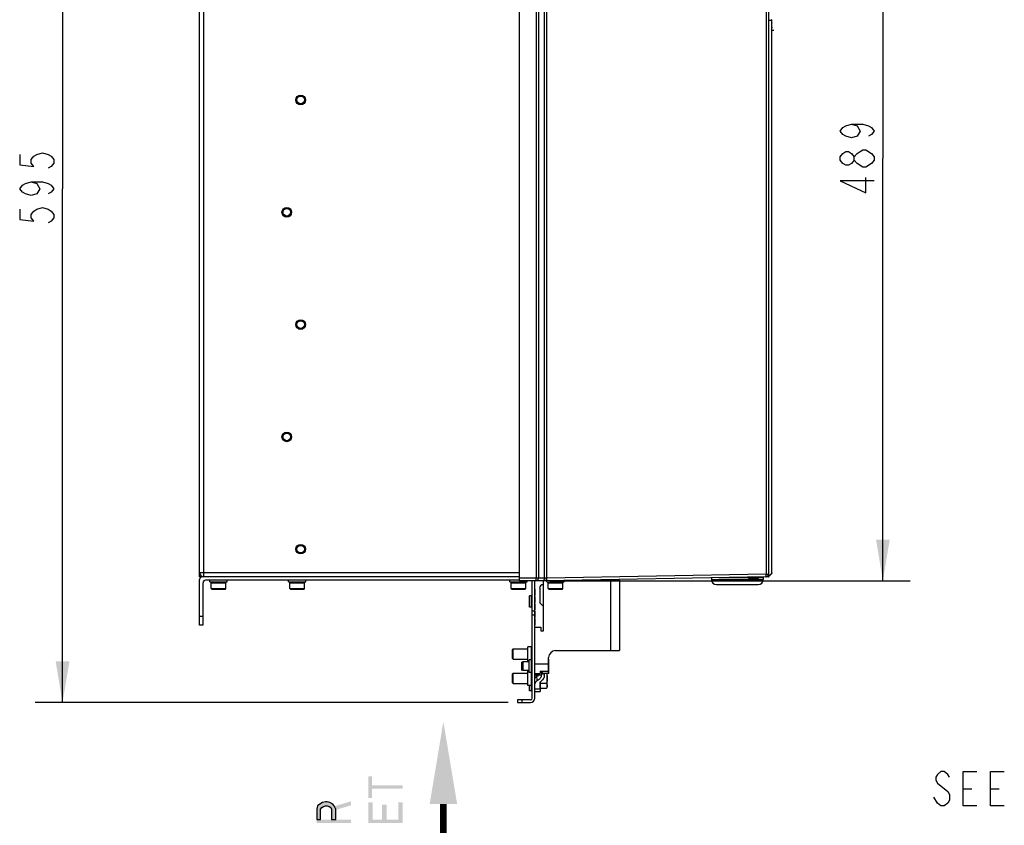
# Model space of a CAD drawing. Header units: inches. Extents: x 0 to 117, y 0 to 83.
# Tile 21 of 83: x 35 to 57, y 29 to 47. Entities that reach past the tile are written whole.
import ezdxf

# ---------------------------------------------------------------- set-up
doc = ezdxf.new("R2010")
doc.units = ezdxf.units.IN
doc.header["$LTSCALE"] = 6.431102
doc.header["$MEASUREMENT"] = 0
doc.layers.get('0').update_dxf_attribs({"linetype": 'CONTINUOUS'})
doc.layers.add('02___PRT_ALL_AXES', color=7, linetype='CONTINUOUS')
doc.layers.add('ROUNDS', color=7, linetype='CONTINUOUS')
doc.styles.get("Standard").update_dxf_attribs({"font": 'txt', "width": 0.8})
doc.dimstyles.new('DIMSTYLE_1', dxfattribs={"dimtxt": 0.78125, "dimasz": 0.9375, "dimexe": 0.18, "dimexo": 0.0625, "dimgap": 0.09, "dimtad": 1, "dimdec": 0, "dimzin": 4, "dimdsep": 46, "dimtxsty": 'STANDARD', "dimblk": '_FILLED', "dimblk1": '_FILLED', "dimblk2": '_FILLED', "dimcen": 0.09, "dimadec": 0, "dimazin": 0, "dimtfac": 1, "dimtdec": 0, "dimtofl": 0, "dimtmove": 0, "dimatfit": 3, "dimldrblk": '_FILLED', "dimfxl": 1, "dimtolj": 1, "dimtzin": 4, "dimarcsym": 0})

# ---------------------------------------------------------------- blocks, each defined once
blk = doc.blocks.new('_FILLED')
at = {"color": 0, "linetype": 'BYBLOCK'}
blk.add_solid([(0, 0), (-1, 0.167), (-1, -0.167)], dxfattribs=at)
blk = doc.blocks.new('*D2')
at = {"color": 7, "linetype": 'CONTINUOUS'}
for p, q in [((46.737, 53.712), (55.32, 53.712)), ((54.695, 53.712), (54.695, 44.091)), ((54.695, 34.47), (54.695, 44.091)), ((47.104, 34.47), (55.32, 34.47))]:
    blk.add_line(p, q, dxfattribs=at)
at = {"color": 7, "linetype": 'CONTINUOUS', "xscale": 0.9375, "yscale": 0.9375, "zscale": 0.9375}
for p, rotation in [((54.695, 53.712), 90), ((54.695, 34.47), 270)]:
    blk.add_blockref('_FILLED', p, dxfattribs=dict(at, rotation=rotation))
blk = doc.blocks.new('*D12')
at = {"color": 7, "linetype": 'CONTINUOUS'}
for p, q in [((38.815, 55.11), (35.382, 55.11)), ((36.007, 55.11), (36.007, 43.402)), ((36.007, 31.694), (36.007, 43.402)), ((46.158, 31.694), (35.382, 31.694))]:
    blk.add_line(p, q, dxfattribs=at)
at = {"color": 7, "linetype": 'CONTINUOUS', "xscale": 0.9375, "yscale": 0.9375, "zscale": 0.9375}
for p, rotation in [((36.007, 55.11), 90), ((36.007, 31.694), 270)]:
    blk.add_blockref('_FILLED', p, dxfattribs=dict(at, rotation=rotation))
blk = doc.blocks.new('SYMBOL_9_BL2', base_point=(44.682, 29.18))
at = {"color": 7, "linetype": 'CONTINUOUS', "const_width": 0.15}
blk.add_lwpolyline([(44.682, 29.382), (44.687, 27.103)], dxfattribs=at)
at = {"color": 7, "linetype": 'CONTINUOUS'}
blk.add_solid([(44.995, 29.382), (44.682, 31.257), (44.37, 29.382)], dxfattribs=at)

msp = doc.modelspace()

# ---------------------------------------------------------------- hatches: boundary and pattern name
at = {"linetype": 'CONTINUOUS'}
msp.add_hatch(color=7, dxfattribs=at).paths.add_polyline_path([(41.799, 29.025), (41.883, 29.025), (41.883, 29.26), (41.916, 29.299), (41.949, 29.325), (41.999, 29.338), (42.032, 29.338), (42.082, 29.325), (42.115, 29.299), (42.132, 29.26), (42.132, 29.025), (42.232, 29.025), (42.232, 29.26), (42.198, 29.338), (42.165, 29.377), (42.099, 29.416), (42.032, 29.429), (41.999, 29.429), (41.932, 29.416), (41.866, 29.377), (41.816, 29.338), (41.799, 29.26)])

# ---------------------------------------------------------------- linework, layer by layer
at = {"color": 7, "linetype": 'CONTINUOUS'}
for p, q in [((46.42, 34.47), (46.42, 53.722)), ((46.793, 53.653), (46.793, 34.529)), ((46.847, 53.652), (46.847, 34.529)), ((39.226, 34.558), (39.226, 53.456)), ((46.988, 34.529), (46.988, 53.54)), ((47.042, 34.529), (47.042, 53.504)), ((39.128, 34.657), (39.128, 53.358)), ((52.033, 53.196), (52.033, 34.616)), ((52.089, 53.196), (52.089, 34.616)), ((52.089, 47.243), (52.091, 47.243)), ((52.091, 47.243), (52.091, 34.571)), ((52.091, 47.243), (52.167, 47.242)), ((52.164, 47.187), (52.165, 47.19)), ((52.164, 47.187), (52.164, 47.189)), ((52.164, 47.184), (52.164, 47.187)), ((52.164, 47.184), (52.164, 47.187)), ((52.164, 47.184), (52.165, 47.184)), ((52.164, 47.184), (52.165, 47.184)), ((52.164, 47.179), (52.164, 47.184)), ((52.164, 47.175), (52.164, 47.179)), ((52.164, 47.079), (52.164, 47.175)), ((52.165, 47.19), (52.167, 47.19)), ((52.167, 47.19), (52.167, 47.242)), ((52.164, 47.075), (52.164, 47.079)), ((52.164, 47.072), (52.164, 47.075)), ((52.164, 47.07), (52.164, 47.072)), ((52.164, 47.068), (52.164, 47.07)), ((52.164, 47.067), (52.164, 47.07)), ((52.165, 47.062), (52.164, 47.068)), ((52.164, 47.067), (52.164, 47.068)), ((52.165, 47.064), (52.164, 47.067)), ((52.167, 47.004), (52.165, 47.064)), ((52.167, 47.007), (52.165, 47.062)), ((52.166, 47.019), (52.207, 47.014)), ((52.167, 47.002), (52.167, 47.004)), ((52.167, 46.999), (52.167, 47.002)), ((52.167, 34.634), (52.167, 46.999)), ((54.499, 44.052), (54.434, 43.974)), ((39.128, 34.657), (46.42, 34.657)), ((39.128, 34.558), (39.128, 34.657)), ((39.183, 34.558), (39.128, 34.558)), ((39.183, 34.568), (39.183, 34.558)), ((46.42, 34.558), (39.187, 34.558)), ((52.031, 34.557), (47.011, 34.47)), ((52.033, 34.616), (47.042, 34.529)), ((51.624, 34.55), (51.624, 34.538)), ((51.666, 34.519), (51.666, 34.551)), ((51.824, 34.519), (51.824, 34.554)), ((51.866, 34.555), (51.866, 34.538)), ((52.033, 34.616), (52.089, 34.616)), ((52.084, 34.56), (52.044, 34.559)), ((52.076, 34.571), (52.068, 34.571)), ((52.076, 34.579), (52.076, 34.571)), ((52.076, 34.56), (52.076, 34.571)), ((52.091, 34.571), (52.076, 34.571)), ((52.096, 34.572), (52.091, 34.571)), ((52.164, 34.633), (52.095, 34.564)), ((52.16, 34.634), (52.099, 34.573)), ((52.162, 34.636), (52.16, 34.634)), ((52.167, 34.641), (52.162, 34.636)), ((39.128, 33.456), (39.128, 34.499)), ((39.206, 34.421), (39.206, 33.456)), ((46.42, 34.48), (39.266, 34.48)), ((39.364, 34.44), (39.364, 34.48)), ((39.364, 34.44), (39.758, 34.44)), ((39.471, 34.432), (39.364, 34.44)), ((39.393, 34.421), (39.728, 34.421)), ((39.393, 34.289), (39.393, 34.421)), ((39.65, 34.432), (39.471, 34.432)), ((39.473, 34.421), (39.473, 34.432)), ((39.649, 34.421), (39.649, 34.432)), ((39.65, 34.432), (39.758, 34.44)), ((39.728, 34.289), (39.728, 34.421)), ((39.758, 34.44), (39.758, 34.48)), ((41.155, 34.44), (41.155, 34.48)), ((41.155, 34.44), (41.549, 34.44)), ((41.263, 34.432), (41.155, 34.44)), ((41.185, 34.421), (41.519, 34.421)), ((41.185, 34.289), (41.185, 34.421)), ((41.442, 34.432), (41.263, 34.432)), ((41.264, 34.421), (41.264, 34.432)), ((41.44, 34.421), (41.44, 34.432)), ((41.442, 34.432), (41.549, 34.44)), ((41.519, 34.289), (41.519, 34.421)), ((41.549, 34.44), (41.549, 34.48)), ((46.195, 34.44), (46.195, 34.48)), ((46.195, 34.44), (46.588, 34.44)), ((46.302, 34.432), (46.195, 34.44)), ((46.224, 34.421), (46.559, 34.421)), ((46.224, 34.289), (46.224, 34.421)), ((46.481, 34.432), (46.302, 34.432)), ((46.303, 34.421), (46.303, 34.432)), ((47.025, 34.529), (46.42, 34.529)), ((47.011, 34.47), (46.42, 34.47)), ((46.42, 34.47), (46.42, 34.47)), ((46.48, 34.421), (46.48, 34.432)), ((46.481, 34.432), (46.588, 34.44)), ((46.559, 34.289), (46.559, 34.421)), ((46.588, 34.44), (46.588, 34.47)), ((46.706, 31.793), (46.706, 34.47)), ((46.766, 31.793), (46.766, 34.47)), ((46.962, 33.328), (46.962, 34.47)), ((47.042, 34.529), (47.025, 34.529)), ((47.574, 34.48), (48.695, 34.48)), ((48.498, 32.875), (48.498, 34.48)), ((48.695, 34.48), (48.695, 32.875)), ((50.79, 34.536), (50.79, 34.499)), ((50.79, 34.499), (51.971, 34.499)), ((50.908, 34.381), (51.853, 34.381)), ((50.958, 34.539), (51.624, 34.539)), ((51.866, 34.538), (51.624, 34.538)), ((51.846, 34.519), (51.644, 34.519)), ((51.866, 34.539), (51.971, 34.539)), ((51.971, 34.539), (51.971, 34.499)), ((39.405, 34.277), (39.393, 34.289)), ((39.393, 34.289), (39.728, 34.289)), ((39.405, 34.277), (39.716, 34.277)), ((39.716, 34.277), (39.728, 34.289)), ((41.185, 34.289), (41.519, 34.289)), ((41.197, 34.277), (41.185, 34.289)), ((41.197, 34.277), (41.508, 34.277)), ((41.508, 34.277), (41.519, 34.289)), ((46.224, 34.289), (46.559, 34.289)), ((46.236, 34.277), (46.224, 34.289)), ((46.236, 34.277), (46.547, 34.277)), ((46.547, 34.277), (46.559, 34.289)), ((46.683, 34.125), (46.647, 34.125)), ((46.647, 33.869), (46.647, 34.125)), ((46.683, 34.125), (46.683, 33.869)), ((46.766, 34.273), (46.769, 34.273)), ((46.766, 34.251), (46.769, 34.251)), ((46.766, 34.188), (46.769, 34.188)), ((46.766, 34.159), (46.769, 34.159)), ((46.766, 34.133), (46.769, 34.133)), ((46.766, 34.103), (46.769, 34.103)), ((46.769, 34.273), (46.769, 34.133)), ((46.769, 34.103), (46.769, 33.97)), ((46.766, 33.97), (46.769, 33.97)), ((46.766, 33.941), (46.769, 33.941)), ((46.769, 33.941), (46.769, 33.808)), ((39.206, 33.653), (39.128, 33.653)), ((46.683, 33.869), (46.647, 33.869)), ((46.706, 33.781), (46.766, 33.781)), ((46.766, 33.682), (46.706, 33.682)), ((46.766, 33.808), (46.769, 33.808)), ((46.766, 33.778), (46.769, 33.778)), ((46.766, 33.756), (46.769, 33.756)), ((46.766, 33.741), (46.769, 33.741)), ((46.766, 33.668), (46.769, 33.668)), ((46.766, 33.653), (46.769, 33.653)), ((46.769, 33.778), (46.769, 33.631)), ((39.206, 33.456), (39.128, 33.456)), ((46.766, 33.631), (46.769, 33.631)), ((46.766, 33.601), (46.769, 33.601)), ((46.766, 33.542), (46.769, 33.542)), ((46.766, 33.52), (46.769, 33.52)), ((46.766, 33.461), (46.769, 33.461)), ((46.769, 33.601), (46.769, 33.461)), ((46.766, 33.407), (46.903, 33.407)), ((46.903, 33.407), (46.903, 33.328)), ((46.903, 33.328), (46.962, 33.328)), ((46.683, 32.964), (46.608, 32.964)), ((46.608, 32.641), (46.608, 32.964)), ((46.683, 32.964), (46.683, 31.96)), ((47.238, 32.875), (48.695, 32.875)), ((46.49, 32.619), (46.47, 32.61)), ((46.47, 32.432), (46.47, 32.61)), ((46.638, 32.619), (46.49, 32.619)), ((46.49, 32.619), (46.49, 32.423)), ((46.638, 32.641), (46.608, 32.641)), ((46.683, 32.665), (46.638, 32.665)), ((46.638, 32.377), (46.638, 32.665)), ((47.08, 32.566), (46.766, 32.566)), ((47.08, 32.407), (47.08, 32.718)), ((47.086, 32.676), (47.08, 32.682)), ((47.086, 32.365), (47.086, 32.676)), ((46.49, 32.423), (46.47, 32.432)), ((46.638, 32.423), (46.49, 32.423)), ((46.638, 32.407), (46.608, 32.407)), ((46.608, 32.084), (46.608, 32.407)), ((46.683, 32.377), (46.638, 32.377)), ((46.766, 32.351), (46.884, 32.351)), ((46.766, 32.324), (46.923, 32.324)), ((46.884, 32.407), (47.08, 32.407)), ((46.884, 32.407), (46.884, 32.351)), ((46.923, 32.324), (46.923, 32.407)), ((46.929, 32.407), (46.923, 32.324)), ((46.943, 32.354), (46.943, 32.407)), ((47.075, 32.354), (46.943, 32.354)), ((47.075, 32.354), (47.075, 32.407)), ((47.086, 32.365), (47.075, 32.354)), ((46.683, 32.084), (46.608, 32.084)), ((46.647, 31.96), (46.647, 32.084)), ((46.766, 32.226), (46.769, 32.226)), ((46.766, 32.222), (46.769, 32.222)), ((46.766, 32.211), (46.769, 32.211)), ((46.766, 32.196), (46.769, 32.196)), ((46.766, 32.177), (46.769, 32.177)), ((46.766, 32.162), (46.769, 32.162)), ((46.766, 32.143), (46.769, 32.143)), ((46.766, 32.128), (46.769, 32.128)), ((46.766, 32.116), (46.769, 32.116)), ((46.766, 32.113), (46.769, 32.113)), ((46.766, 32.101), (46.769, 32.101)), ((46.766, 32.09), (46.769, 32.09)), ((46.766, 32.079), (46.769, 32.079)), ((46.769, 32.049), (46.769, 32.226)), ((46.683, 31.96), (46.647, 31.96)), ((46.766, 32.064), (46.769, 32.064)), ((46.766, 32.052), (46.769, 32.052)), ((46.766, 32.049), (46.769, 32.049)), ((46.766, 32.009), (46.769, 32.009)), ((46.769, 31.832), (46.769, 32.009)), ((46.667, 31.753), (46.372, 31.753)), ((46.372, 31.753), (46.372, 31.694)), ((46.372, 31.694), (46.667, 31.694)), ((46.47, 31.753), (46.47, 31.694)), ((46.766, 31.832), (46.769, 31.832)), ((56.523, 29.728), (56.719, 29.728)), ((57.148, 29.728), (57.344, 29.728))]:
    msp.add_line(p, q, dxfattribs=at)
for points in [[(53.978, 44.872), (54.109, 44.833), (54.174, 44.716), (54.109, 44.599), (53.978, 44.56), (53.848, 44.599), (53.783, 44.638), (53.718, 44.716), (53.783, 44.794), (53.848, 44.833), (53.978, 44.872), (54.239, 44.872), (54.369, 44.833), (54.434, 44.794), (54.499, 44.716), (54.434, 44.638), (54.369, 44.599)], [(35.03, 44.183), (35.03, 43.949), (35.356, 43.91), (35.291, 43.988), (35.291, 44.066), (35.356, 44.144), (35.421, 44.183), (35.551, 44.222), (35.682, 44.183), (35.747, 44.144), (35.812, 44.066), (35.812, 43.988), (35.747, 43.91), (35.682, 43.871)], [(54.044, 44.052), (53.978, 43.974), (53.913, 43.935), (53.848, 43.935), (53.783, 43.974), (53.718, 44.052), (53.718, 44.13), (53.783, 44.208), (53.848, 44.247), (53.913, 44.247), (53.978, 44.208), (54.044, 44.13)], [(54.239, 43.896), (54.109, 43.974), (54.044, 44.052), (54.044, 44.13), (54.109, 44.208), (54.174, 44.247), (54.239, 44.286), (54.304, 44.286), (54.434, 44.208)], [(54.434, 44.208), (54.499, 44.13), (54.499, 44.052)], [(54.434, 43.974), (54.304, 43.896), (54.239, 43.896)], [(35.291, 43.558), (35.421, 43.519), (35.486, 43.402), (35.421, 43.285), (35.291, 43.246), (35.161, 43.285), (35.096, 43.324), (35.03, 43.402), (35.096, 43.48), (35.161, 43.519), (35.291, 43.558), (35.551, 43.558), (35.682, 43.519), (35.747, 43.48), (35.812, 43.402), (35.747, 43.324), (35.682, 43.285)], [(54.499, 43.583), (53.718, 43.583), (54.304, 43.31), (54.304, 43.661)], [(35.03, 42.933), (35.03, 42.699), (35.356, 42.66), (35.291, 42.738), (35.291, 42.816), (35.356, 42.894), (35.421, 42.933), (35.551, 42.972), (35.682, 42.933), (35.747, 42.894), (35.812, 42.816), (35.812, 42.738), (35.747, 42.66), (35.682, 42.621)], [(56.211, 29.989), (56.172, 30.054), (56.094, 30.119), (56.016, 30.119), (55.937, 30.054), (55.898, 29.989), (55.898, 29.923), (55.937, 29.858)], [(56.836, 29.338), (56.523, 29.338), (56.523, 30.119), (56.836, 30.119)], [(57.461, 29.338), (57.148, 29.338), (57.148, 30.119), (57.461, 30.119)], [(55.937, 29.858), (56.172, 29.663), (56.211, 29.598), (56.211, 29.468), (56.172, 29.403), (56.094, 29.338), (56.016, 29.338), (55.937, 29.403), (55.859, 29.533)], [(41.799, 29.025), (41.883, 29.025), (41.883, 29.26), (41.916, 29.299), (41.949, 29.325), (41.999, 29.338), (42.032, 29.338), (42.082, 29.325), (42.115, 29.299), (42.132, 29.26), (42.132, 29.025), (42.232, 29.025), (42.232, 29.26), (42.198, 29.338), (42.165, 29.377), (42.099, 29.416), (42.032, 29.429), (41.999, 29.429), (41.932, 29.416), (41.866, 29.377), (41.816, 29.338), (41.799, 29.26), (41.799, 29.025)]]:
    msp.add_lwpolyline(points, dxfattribs=at)
for centre, radius in [((41.431, 45.425), 0.11), ((41.431, 45.425), 0.0984), ((41.431, 45.425), 0.0866), ((41.116, 42.865), 0.11), ((41.116, 42.865), 0.0984), ((41.116, 42.865), 0.0866), ((41.431, 40.306), 0.11), ((41.431, 40.306), 0.0984), ((41.431, 40.306), 0.0866), ((41.116, 37.747), 0.11), ((41.116, 37.747), 0.0984), ((41.116, 37.747), 0.0866), ((41.431, 35.188), 0.11), ((41.431, 35.188), 0.0984), ((41.431, 35.188), 0.0866)]:
    msp.add_circle(centre, radius, dxfattribs=at)
for centre, radius, start, end in [((52.156, 47.242), 0.0118, 0, 89.5), ((52.157, 47.19), 0.00791, 348.9132, 359.9716), ((52.655, 47.177), 0.491, 179.203, 179.7036), ((52.98, 47.175), 0.815, 179.6882, 180.0097), ((52.159, 47.19), 0.00787, 315, 360), ((52.697, 47.08), 0.533, 179.9379, 180.7941), ((52.473, 47.077), 0.309, 180.8071, 181.2664), ((39.226, 34.657), 0.0984, 180, 270), ((52.03, 34.616), 0.0591, 271, 360), ((52.084, 34.576), 0.0157, 271, 315), ((52.096, 34.576), 0.00394, 270.9884, 314.9675), ((52.156, 34.641), 0.0118, 315, 347.5622), ((50.908, 34.499), 0.118, 180, 270), ((51.644, 34.539), 0.0197, 183.0001, 270.0005), ((51.846, 34.539), 0.0197, 269.9995, 356.9999), ((51.853, 34.499), 0.118, 270, 360), ((46.683, 34.149), 0.0236, 270, 360), ((46.683, 33.846), 0.0236, 0, 90), ((46.683, 32.987), 0.0236, 270, 360), ((47.238, 32.718), 0.157, 90, 180), ((46.683, 32.688), 0.0236, 270, 360), ((46.683, 32.354), 0.0236, 0, 90), ((46.683, 32.06), 0.0236, 0, 90), ((46.683, 31.936), 0.0236, 0, 90), ((46.667, 31.793), 0.0984, 270, 360), ((46.667, 31.793), 0.0394, 270, 360)]:
    msp.add_arc(centre, radius, start, end, dxfattribs=at)
for points in [[(52.089, 47.249), (52.091, 47.247), (52.091, 47.245), (52.091, 47.243)], [(52.095, 34.564), (52.097, 34.567), (52.099, 34.57), (52.099, 34.573)]]:
    msp.add_open_spline(points, degree=3, dxfattribs=at)
for points, knots in [([(52.031, 34.557), (52.032, 34.557), (52.032, 34.56), (52.033, 34.562), (52.033, 34.568), (52.033, 34.575), (52.033, 34.584), (52.034, 34.598), (52.033, 34.609), (52.033, 34.616)], [0, 0, 0, 0, 0.021534, 0.078997, 0.171429, 0.295505, 0.446544, 0.618792, 1, 1, 1, 1]), ([(52.08, 34.56), (52.083, 34.56), (52.089, 34.562), (52.091, 34.569), (52.091, 34.571)], [0, 0, 0, 0, 0.498783, 1, 1, 1, 1]), ([(52.084, 34.56), (52.087, 34.56), (52.093, 34.562), (52.096, 34.569), (52.096, 34.572)], [0, 0, 0, 0, 0.49886, 1, 1, 1, 1]), ([(46.791, 34.47), (46.791, 34.47), (46.792, 34.47), (46.792, 34.471), (46.792, 34.473), (46.792, 34.475), (46.792, 34.48), (46.793, 34.488), (46.793, 34.496), (46.793, 34.51), (46.793, 34.521), (46.793, 34.529)], [0, 0, 0, 0, 0.00545, 0.020052, 0.043995, 0.077102, 0.169501, 0.293763, 0.445136, 0.617815, 1, 1, 1, 1]), ([(46.805, 34.47), (46.81, 34.47), (46.822, 34.473), (46.836, 34.487), (46.845, 34.506), (46.847, 34.521), (46.847, 34.529)], [0, 0, 0, 0, 0.209466, 0.444656, 0.712032, 1, 1, 1, 1]), ([(46.947, 34.47), (46.952, 34.47), (46.964, 34.473), (46.978, 34.487), (46.986, 34.506), (46.988, 34.521), (46.988, 34.529)], [0, 0, 0, 0, 0.209466, 0.444656, 0.712032, 1, 1, 1, 1]), ([(47.025, 34.529), (47.025, 34.521), (47.024, 34.507), (47.022, 34.491), (47.019, 34.48), (47.016, 34.474), (47.013, 34.47), (47.011, 34.47)], [0, 0, 0, 0, 0.360373, 0.669371, 0.791295, 0.886765, 1, 1, 1, 1]), ([(47.041, 34.47), (47.042, 34.47), (47.042, 34.471), (47.042, 34.472), (47.042, 34.473), (47.042, 34.476), (47.042, 34.481), (47.042, 34.488), (47.042, 34.497), (47.042, 34.511), (47.042, 34.522), (47.042, 34.529)], [0, 0, 0, 0, 0.005456, 0.020059, 0.044, 0.077103, 0.169492, 0.293744, 0.445108, 0.617786, 1, 1, 1, 1])]:
    msp.add_open_spline(points, degree=3, knots=knots, dxfattribs=at)
for points in [[(42.971, 29.52), (43.054, 29.52), (42.971, 30.015), (43.054, 30.015)], [(43.054, 29.728), (43.753, 29.728), (43.054, 29.806), (43.753, 29.806)], [(42.182, 29.234), (42.581, 29.351), (42.182, 29.325), (42.581, 29.442)], [(42.971, 29.025), (43.071, 29.025), (42.971, 29.416), (43.071, 29.416)], [(43.653, 29.025), (43.753, 29.025), (43.653, 29.416), (43.753, 29.416)], [(43.287, 29.025), (43.387, 29.025), (43.287, 29.364), (43.387, 29.364)], [(41.799, 28.947), (42.581, 28.947), (41.799, 29.025), (42.581, 29.025)], [(42.971, 28.947), (43.753, 28.947), (42.971, 29.025), (43.753, 29.025)]]:
    msp.add_solid(points, dxfattribs=at)
at = {"layer": '02___PRT_ALL_AXES', "color": 7, "linetype": 'CONTINUOUS'}
for p, q in [((46.954, 34.377), (46.962, 34.377)), ((47.041, 34.44), (47.041, 34.47)), ((47.041, 34.44), (47.435, 34.44)), ((47.148, 34.432), (47.041, 34.44)), ((47.071, 34.421), (47.405, 34.421)), ((47.071, 34.289), (47.071, 34.421)), ((47.328, 34.432), (47.148, 34.432)), ((47.15, 34.421), (47.15, 34.432)), ((47.326, 34.421), (47.326, 34.432)), ((47.328, 34.432), (47.435, 34.44)), ((47.405, 34.289), (47.405, 34.421)), ((47.435, 34.44), (47.435, 34.477)), ((47.632, 34.48), (47.632, 34.481)), ((46.876, 34.299), (46.876, 33.977)), ((47.071, 34.289), (47.405, 34.289)), ((47.082, 34.277), (47.071, 34.289)), ((47.082, 34.277), (47.393, 34.277)), ((47.393, 34.277), (47.405, 34.289)), ((46.882, 33.963), (46.962, 33.883)), ((46.254, 32.905), (46.269, 32.92)), ((46.254, 32.7), (46.254, 32.905)), ((46.269, 32.92), (46.608, 32.92)), ((46.269, 32.684), (46.269, 32.92)), ((46.254, 32.7), (46.269, 32.684)), ((46.269, 32.684), (46.608, 32.684)), ((46.254, 32.348), (46.269, 32.364)), ((46.254, 32.143), (46.254, 32.348)), ((46.269, 32.364), (46.608, 32.364)), ((46.269, 32.127), (46.269, 32.364)), ((46.805, 32.28), (46.805, 32.324)), ((47.047, 32.051), (47.047, 32.354)), ((46.254, 32.143), (46.269, 32.127)), ((46.269, 32.127), (46.608, 32.127)), ((46.884, 32.159), (46.884, 31.948)), ((46.89, 32.018), (46.89, 32.163)), ((46.89, 32.132), (47.035, 32.132)), ((46.884, 31.995), (46.769, 31.995)), ((46.769, 31.948), (46.884, 31.948)), ((46.89, 32.071), (46.884, 32.075)), ((46.89, 32.018), (47.035, 32.018)), ((47.047, 32.051), (47.035, 32.018))]:
    msp.add_line(p, q, dxfattribs=at)
for centre, radius, start, end in [((46.954, 34.299), 0.0787, 90, 180), ((46.895, 33.977), 0.0197, 180, 225), ((46.716, 32.314), 0.266, 0.6489, 8.6476), ((46.857, 32.1), 0.0914, 161.1395, 163.0243), ((46.857, 32.1), 0.092, 160.3857, 161.1406), ((46.858, 32.1), 0.0928, 158.2749, 160.3838), ((43.843, 31.912), 2.991, 5.3004, 7.1421), ((46.89, 32.077), 0.156, 349.0517, 350.6046)]:
    msp.add_arc(centre, radius, start, end, dxfattribs=at)
for points, knots in [([(46.85, 32.324), (46.848, 32.32), (46.837, 32.305), (46.823, 32.292), (46.812, 32.284)], [0, 0, 0, 0, 0.238122, 1, 1, 1, 1]), ([(46.911, 32.324), (46.912, 32.311), (46.909, 32.284), (46.892, 32.246), (46.862, 32.213), (46.836, 32.196), (46.822, 32.188)], [0, 0, 0, 0, 0.22725, 0.464369, 0.720778, 1, 1, 1, 1]), ([(46.982, 32.317), (46.982, 32.302), (46.978, 32.271), (46.958, 32.228), (46.926, 32.19), (46.899, 32.169), (46.884, 32.159)], [0, 0, 0, 0, 0.229819, 0.468977, 0.724608, 1, 1, 1, 1]), ([(47.036, 32.354), (47.043, 32.317), (47.05, 32.243), (47.042, 32.168), (47.035, 32.132)], [0, 0, 0, 0, 0.499986, 1, 1, 1, 1]), ([(46.805, 32.28), (46.799, 32.278), (46.789, 32.273), (46.776, 32.263), (46.768, 32.252), (46.766, 32.243), (46.766, 32.24)], [0, 0, 0, 0, 0.316638, 0.582924, 0.804946, 1, 1, 1, 1]), ([(46.822, 32.188), (46.81, 32.182), (46.79, 32.167), (46.776, 32.145), (46.772, 32.134)], [0, 0, 0, 0, 0.527359, 1, 1, 1, 1]), ([(47.035, 32.132), (47.04, 32.119), (47.047, 32.093), (47.047, 32.065), (47.044, 32.052)], [0, 0, 0, 0, 0.505752, 1, 1, 1, 1]), ([(47.044, 32.048), (47.043, 32.045), (47.041, 32.035), (47.038, 32.025), (47.035, 32.018)], [0, 0, 0, 0, 0.247077, 1, 1, 1, 1])]:
    msp.add_open_spline(points, degree=3, knots=knots, dxfattribs=at)
for points in [[(46.977, 32.354), (46.98, 32.342), (46.982, 32.329), (46.982, 32.317)], [(46.805, 32.28), (46.807, 32.281), (46.81, 32.282), (46.812, 32.284)]]:
    msp.add_open_spline(points, degree=3, dxfattribs=at)
at = {"layer": 'ROUNDS', "color": 7, "linetype": 'CONTINUOUS'}
for centre in [(39.187, 34.499), (39.266, 34.421)]:
    msp.add_arc(centre, 0.0591, 90, 180, dxfattribs=at)

# ---------------------------------------------------------------- block references
at = {"color": 7, "linetype": 'CONTINUOUS'}
msp.add_blockref('SYMBOL_9_BL2', (44.682, 29.18), dxfattribs=at)

# ---------------------------------------------------------------- dimensions: what is measured, and where the dimension line sits
for base, p1, p2, picture, middle in [((36.007, 31.694), (38.815, 55.11), (46.158, 31.694), '*D12', (35.812, 42.464)), ((54.695, 34.47), (46.737, 53.712), (47.104, 34.47), '*D2', (54.499, 43.153))]:
    dim = msp.add_linear_dim(base=base, p1=p1, p2=p2, angle=270, dimstyle='DIMSTYLE_1', dxfattribs=at)
    dim.commit()
    dim.dimension.update_dxf_attribs({"geometry": picture, "text_midpoint": middle, "dimtype": 160})

doc.saveas('drawing.dxf')
